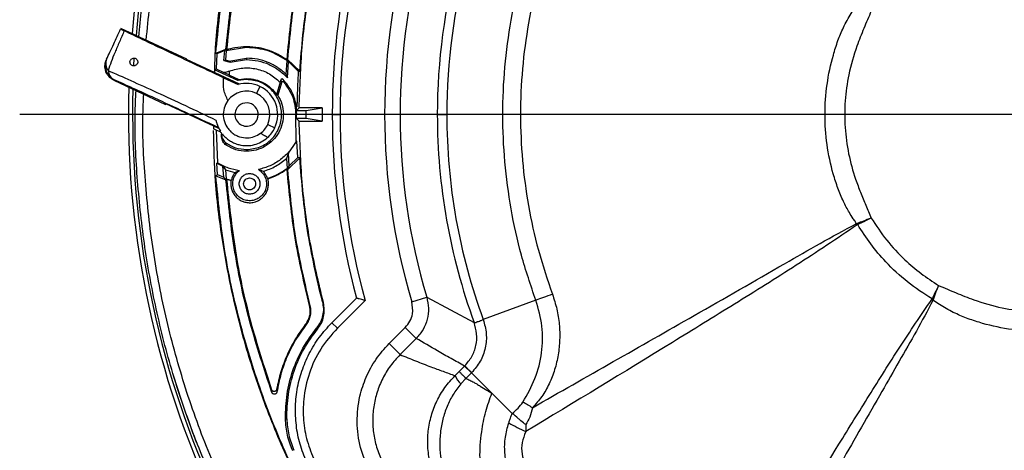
# Model space of a CAD drawing. Header units: millimetres. Extents: x 0 to 594, y 0 to 420.
# Tile 35 of 47: x 320 to 383, y 246 to 273. Entities that reach past the tile are written whole.
import ezdxf

# ---------------------------------------------------------------- set-up
doc = ezdxf.new("R2010")
doc.units = ezdxf.units.MM
doc.layers.add('SLD-0', color=7, linetype='Continuous')

# ---------------------------------------------------------------- blocks, each defined once
blk = doc.blocks.new('SW_CENTERMARKSYMBOL_1')
at = {"layer": 'SLD-0', "color": 0}
blk.add_line((-1.667, 0), (-65.761, 0), dxfattribs=at)

msp = doc.modelspace()

# ---------------------------------------------------------------- linework, layer by layer
at = {"color": 7, "linetype": 'Continuous', "lineweight": 25}
for p, q in [((330.461, 270.808), (326.231, 272.78)), ((332.333, 271.183), (332.983, 271.446)), ((332.4, 271.138), (332.333, 271.183)), ((332.4, 271.138), (332.345, 270.171)), ((332.905, 271.348), (332.4, 271.138)), ((332.854, 270.71), (332.905, 271.348)), ((332.905, 271.348), (332.983, 271.446)), ((332.994, 271.365), (332.949, 270.743)), ((332.994, 271.365), (334.313, 271.57)), ((333.023, 271.401), (332.994, 271.365)), ((334.313, 271.596), (334.313, 271.57)), ((327.064, 270.378), (327.091, 270.853)), ((330.445, 270.773), (330.461, 270.808)), ((333.854, 269.183), (330.445, 270.773)), ((332.949, 270.743), (332.854, 270.71)), ((332.854, 270.71), (333.247, 270.601)), ((333.18, 270.679), (332.949, 270.743)), ((333.18, 270.679), (334.313, 270.86)), ((333.247, 270.601), (333.18, 270.679)), ((333.247, 270.601), (334.313, 270.766)), ((334.313, 270.86), (334.313, 270.766)), ((336.861, 269.813), (336.916, 270.701)), ((336.893, 270.752), (336.916, 270.701)), ((337, 270.651), (336.94, 270.785)), ((337.73, 270.032), (336.94, 270.785)), ((336.944, 269.589), (337, 270.651)), ((337, 270.651), (337.658, 270.009)), ((332.247, 270.112), (332.242, 269.935)), ((332.247, 270.112), (332.345, 270.171)), ((333.741, 269.416), (332.247, 270.112)), ((332.345, 270.171), (332.859, 269.936)), ((333.208, 269.774), (332.859, 269.936)), ((336.861, 269.813), (336.944, 269.589)), ((337.658, 270.009), (337.73, 270.032)), ((325.795, 269.478), (325.778, 269.442)), ((325.778, 269.442), (329.101, 267.892)), ((332.833, 269.596), (333.766, 269.16)), ((333.208, 269.774), (333.809, 269.493)), ((333.741, 269.416), (333.809, 269.493)), ((334.313, 269.489), (333.741, 269.416)), ((333.809, 269.493), (334.313, 269.549)), ((334.313, 269.549), (334.313, 269.489)), ((336.475, 269.316), (336.243, 268.509)), ((336.557, 269.285), (336.325, 268.478)), ((336.515, 269.461), (336.475, 269.316)), ((336.515, 269.461), (336.557, 269.285)), ((336.655, 269.499), (336.7, 269.317)), ((335.158, 269.049), (334.947, 268.596)), ((336.243, 268.509), (336.325, 268.478)), ((329.101, 267.892), (329.117, 267.926)), ((332.527, 266.336), (329.117, 267.926)), ((333.112, 268.136), (332.953, 267.871)), ((337.475, 267.737), (337.514, 267.237)), ((337.475, 267.737), (337.517, 267.737)), ((337.514, 267.237), (337.517, 267.737)), ((337.695, 267.666), (337.521, 267.493)), ((337.521, 267.487), (337.521, 267.493)), ((337.521, 267.487), (338.146, 267.487)), ((337.521, 266.987), (337.521, 267.487)), ((339.176, 267.666), (337.695, 267.666)), ((338.146, 267.487), (339.176, 267.666)), ((338.146, 266.987), (338.146, 267.487)), ((339.176, 267.666), (339.176, 266.807)), ((337.509, 265.53), (337.479, 267.237)), ((337.479, 267.237), (337.514, 267.237)), ((338.146, 266.987), (337.521, 266.987)), ((337.521, 266.987), (337.521, 266.98)), ((337.521, 266.98), (337.695, 266.807)), ((337.695, 266.807), (339.176, 266.807)), ((339.176, 266.807), (338.146, 266.987)), ((339.823, 267.237), (340.323, 267.237)), ((344.19, 267.237), (343.191, 267.237)), ((346.579, 267.237), (344.19, 267.237)), ((346.579, 267.237), (347.188, 267.237)), ((332.176, 266.5), (332.177, 266.32)), ((332.365, 266.232), (332.177, 266.32)), ((332.365, 266.232), (332.447, 264.13)), ((332.608, 266.119), (332.365, 266.232)), ((335.672, 266.603), (336.125, 266.391)), ((332.708, 265.803), (332.704, 265.972)), ((333.007, 265.266), (332.976, 265.424)), ((337.003, 264.751), (337.549, 265.521)), ((337.549, 265.521), (337.509, 265.53)), ((337.603, 264.483), (337.549, 265.521)), ((334.313, 264.872), (334.313, 264.984)), ((337.003, 264.751), (336.875, 264.417)), ((337.047, 263.93), (337.003, 264.751)), ((332.408, 264.107), (332.447, 264.13)), ((332.451, 263.37), (332.408, 264.107)), ((332.408, 264.107), (332.791, 263.905)), ((336.875, 264.417), (336.916, 263.773)), ((336.94, 263.689), (337.73, 264.441)), ((337.047, 263.93), (337.603, 264.483)), ((337.73, 264.441), (337.603, 264.483)), ((332.791, 263.905), (332.953, 263.678)), ((332.845, 263.204), (332.791, 263.905)), ((332.953, 263.678), (333.558, 263.502)), ((332.953, 263.678), (332.994, 263.109)), ((333.558, 263.502), (333.855, 263.642)), ((335.39, 263.582), (335.082, 263.696)), ((336.916, 263.773), (336.893, 263.721)), ((336.94, 263.689), (337.047, 263.93)), ((332.333, 263.29), (332.451, 263.37)), ((332.333, 263.29), (332.983, 263.027)), ((332.451, 263.37), (332.845, 263.204)), ((332.983, 263.027), (332.845, 263.204)), ((332.994, 263.109), (333.023, 263.073)), ((332.994, 263.109), (333.336, 263.015)), ((333.023, 263.073), (333.316, 262.993)), ((333.336, 263.015), (333.316, 262.993)), ((335.676, 263.095), (335.653, 263.116)), ((339.796, 253.849), (341.376, 255.429)), ((341.935, 255.281), (340.149, 253.495)), ((344.94, 255.2), (345.898, 255.485)), ((345.898, 255.485), (348.949, 253.863)), ((352.916, 255.287), (349.532, 254.045)), ((338.338, 254.96), (338.387, 254.951)), ((339.25, 255.139), (339.187, 255.201)), ((338.137, 253.727), (338.09, 253.739)), ((338.881, 253.443), (338.816, 253.507)), ((340.149, 253.495), (339.796, 253.849)), ((343.474, 252.5), (344.521, 253.548)), ((344.521, 253.548), (345.228, 252.842)), ((345.228, 252.842), (344.18, 251.794)), ((343.474, 252.5), (344.18, 251.794)), ((347.98, 250.705), (348.336, 251.061)), ((348.336, 251.061), (348.774, 250.623)), ((348.418, 250.267), (348.102, 249.911)), ((348.774, 250.623), (348.418, 250.267)), ((350.093, 249.32), (348.782, 250.631)), ((335.925, 249.534), (335.94, 249.364)), ((336.246, 249.562), (336.261, 249.394)), ((351.395, 248.019), (350.093, 249.32)), ((336.811, 247.672), (336.897, 247.674))]:
    msp.add_line(p, q, dxfattribs=at)
at = {"color": 7, "linetype": 'Continuous', "lineweight": 25, "flags": 128}
msp.add_lwpolyline([(329.6, 250.463), (330.359, 248.116), (331.076, 246.161)], dxfattribs=at)
at = {"color": 7, "linetype": 'Continuous', "lineweight": 25}
for centre, radius, start, end in [((385.479, 267.237), 58.767, 88.28681, 174.91298), ((385.479, 267.237), 58.5, 88.39927, 175.00762), ((385.479, 267.237), 45.656, 165.01211, 180), ((385.479, 267.237), 45.156, 164.64659, 180), ((385.479, 267.237), 42.288, 163.46327, 180), ((385.479, 267.237), 41.289, 163.46327, 180), ((385.479, 267.237), 38.901, 164.77663, 180), ((385.479, 267.237), 38.291, 164.77663, 180), ((326.218, 270.384), 1, 155.00109, 245.00109), ((326.004, 270.521), 0.75, 157.52887, 217.41929), ((326.137, 270.124), 0.731, 184.60426, 242.10391), ((334.313, 267.237), 2, 65, 105.86564), ((385.479, 267.237), 58.767, 178.28681, 229.98788), ((385.479, 267.237), 58.5, 178.39927, 229.98788), ((334.313, 267.237), 1.5, 65, 143.177), ((334.313, 267.237), 1.5, 335, 65), ((334.313, 267.237), 2, 335, 65), ((334.313, 267.237), 0.75, 335, 155), ((334.313, 267.237), 0.75, 155, 335), ((385.479, 267.237), 45.656, 180, 194.98789), ((385.479, 267.237), 45.156, 180, 195.35341), ((385.479, 267.237), 42.288, 180, 196.53674), ((385.479, 267.237), 41.289, 180, 196.53674), ((385.479, 267.237), 38.901, 180, 200.11195), ((385.479, 267.237), 38.291, 180, 200.15138), ((334.313, 267.237), 1.5, 306.56393, 335), ((334.313, 267.237), 2, 312.44038, 335), ((401.797, 280.285), 34.677, 215.36868, 215.53344), ((405.836, 273.67), 34.937, 202.6088, 202.75829), ((398.528, 283.554), 34.677, 234.46657, 234.63133), ((391.913, 287.593), 34.937, 247.24171, 247.3912), ((349.318, 251.185), 1.761, 204.82404, 226.33269), ((342.944, 232.523), 18.613, 58.41932, 60.58878), ((360.383, 263.873), 18.868, 240.79247, 244.51553)]:
    msp.add_arc(centre, radius, start, end, dxfattribs=at)
for points, knots in [([(327.854, 272.023), (327.999, 273.447), (328.298, 276.377), (329.191, 280.751), (330.419, 285.127), (331.994, 289.391), (333.896, 293.519), (336.118, 297.486), (338.643, 301.265), (341.457, 304.835), (344.543, 308.173), (347.881, 311.259), (351.451, 314.073), (355.23, 316.598), (359.197, 318.819), (363.325, 320.723), (367.589, 322.296), (371.965, 323.531), (376.423, 324.412), (380.937, 324.967), (383.965, 325.036), (385.479, 325.07)], [0, 0, 0, 0, 0.04987, 0.102655, 0.15544, 0.208225, 0.26101, 0.313795, 0.36658, 0.419365, 0.47215, 0.524935, 0.57772, 0.630505, 0.68329, 0.736075, 0.78886, 0.841645, 0.89443, 0.947215, 1, 1, 1, 1]), ([(332.253, 269.93), (332.27, 270.467), (332.332, 272.396), (332.779, 275.693), (333.585, 279.791), (334.73, 283.81), (336.181, 287.729), (337.935, 291.522), (339.98, 295.166), (342.304, 298.639), (344.892, 301.919), (347.729, 304.987), (350.797, 307.824), (354.077, 310.412), (357.55, 312.736), (361.194, 314.781), (364.987, 316.535), (368.906, 317.986), (372.925, 319.129), (377.022, 319.944), (380.874, 320.436), (383.359, 320.503), (384.452, 320.532)], [0, 0, 0, 0, 0.020143, 0.072303, 0.124463, 0.176623, 0.228783, 0.280943, 0.333103, 0.385263, 0.437423, 0.489583, 0.541743, 0.593903, 0.646063, 0.698223, 0.750383, 0.802543, 0.854703, 0.906863, 0.959023, 1, 1, 1, 1]), ([(327.383, 272.243), (327.497, 273.426), (327.748, 276.033), (328.518, 280.012), (329.587, 284.17), (330.559, 286.861), (331.045, 288.206)], [0, 0, 0, 0, 0.21694, 0.47796, 0.73898, 1, 1, 1, 1]), ([(352.916, 255.287), (352.59, 256.25), (351.938, 258.177), (351.287, 261.162), (350.882, 264.187), (350.749, 267.237), (350.882, 270.287), (351.287, 273.312), (351.938, 276.296), (352.59, 278.223), (352.916, 279.186)], [0, 0, 0, 0, 0.125, 0.25, 0.375, 0.5, 0.625, 0.75, 0.875, 1, 1, 1, 1]), ([(353.983, 278.795), (353.667, 277.861), (353.036, 275.997), (352.407, 273.11), (352.014, 270.183), (351.886, 267.232), (352.015, 264.287), (352.405, 261.371), (353.034, 258.483), (353.667, 256.613), (353.984, 255.675)], [0, 0, 0, 0, 0.125307, 0.24996, 0.374924, 0.500442, 0.624946, 0.749187, 0.874121, 1, 1, 1, 1]), ([(373.52, 260.213), (373.517, 260.219), (373.512, 260.231), (373.508, 260.251), (373.495, 260.264), (373.492, 260.281), (373.49, 260.298), (373.464, 260.349), (373.404, 260.424), (373.27, 260.629), (373.015, 261.023), (372.67, 261.67), (372.329, 262.503), (371.94, 263.717), (371.604, 265.301), (371.47, 267.238), (371.605, 269.176), (371.941, 270.76), (372.33, 271.975), (372.699, 272.877), (373.095, 273.585), (373.38, 274.014), (373.482, 274.158), (373.492, 274.181), (373.49, 274.198), (373.499, 274.211), (373.506, 274.222), (373.512, 274.234), (373.513, 274.248), (373.517, 274.256), (373.52, 274.26)], [0, 0, 0, 0, 0.001364, 0.002618, 0.004086, 0.004859, 0.005981, 0.007524, 0.016369, 0.025408, 0.057004, 0.111516, 0.173478, 0.2389, 0.369516, 0.500121, 0.630735, 0.761403, 0.826857, 0.888749, 0.958456, 0.99054, 0.993101, 0.994175, 0.995565, 0.996341, 0.99722, 0.998249, 0.998995, 1, 1, 1, 1]), ([(374.487, 273.892), (374.326, 273.52), (374.004, 272.775), (373.471, 271.428), (373.012, 269.877), (372.775, 268.114), (372.771, 266.405), (372.997, 264.71), (373.378, 263.321), (373.796, 262.233), (374.127, 261.401), (374.367, 260.854), (374.487, 260.581)], [0, 0, 0, 0, 0.087885, 0.175764, 0.313787, 0.436813, 0.559842, 0.682932, 0.80609, 0.870723, 0.935362, 1, 1, 1, 1]), ([(325.312, 270.807), (325.378, 270.949), (325.51, 271.233), (325.81, 271.875), (326.058, 272.408), (326.21, 272.734)], [0, 0, 0, 0, 0.281567, 0.561013, 1, 1, 1, 1]), ([(326.444, 272.618), (326.34, 272.381), (326.13, 271.907), (325.844, 271.234), (325.589, 270.603), (325.47, 270.246), (325.409, 270.065)], [0, 0, 0, 0, 0.247904, 0.496068, 0.745168, 1, 1, 1, 1]), ([(326.21, 272.734), (326.22, 272.728), (326.241, 272.716), (326.377, 272.65), (326.444, 272.618)], [0, 0, 0, 0, 0.5000683, 1, 1, 1, 1]), ([(332.833, 269.596), (332.158, 269.913), (330.808, 270.548), (329.085, 271.362), (327.618, 272.057), (326.836, 272.431), (326.444, 272.618)], [0, 0, 0, 0, 0.279967, 0.55992, 0.779963, 1, 1, 1, 1]), ([(334.313, 271.596), (334.058, 271.585), (333.621, 271.565), (333.199, 271.449), (333.023, 271.401)], [0, 0, 0, 0, 0.582328, 1, 1, 1, 1]), ([(336.893, 270.752), (336.806, 270.813), (336.627, 270.939), (336.334, 271.105), (336.014, 271.257), (335.608, 271.408), (335.041, 271.559), (334.581, 271.582), (334.313, 271.596)], [0, 0, 0, 0, 0.115374, 0.237193, 0.365456, 0.500162, 0.708608, 1, 1, 1, 1]), ([(325.778, 269.442), (325.657, 269.517), (325.405, 269.675), (325.216, 270.062), (325.181, 270.45), (325.258, 270.666), (325.295, 270.77)], [0, 0, 0, 0, 0.270257, 0.562423, 0.789733, 1, 1, 1, 1]), ([(327.289, 270.512), (327.271, 270.483), (327.234, 270.425), (327.172, 270.391), (327.119, 270.373), (327.064, 270.365), (326.991, 270.373), (326.921, 270.407), (326.872, 270.453), (326.84, 270.498), (326.818, 270.552), (326.81, 270.612), (326.815, 270.671), (326.829, 270.705), (326.836, 270.723)], [0, 0, 0, 0, 0.124631, 0.249226, 0.295927, 0.374298, 0.498834, 0.623497, 0.690006, 0.748942, 0.812834, 0.874376, 0.934308, 1, 1, 1, 1]), ([(326.836, 270.723), (326.851, 270.748), (326.886, 270.806), (326.965, 270.853), (327.051, 270.872), (327.14, 270.861), (327.223, 270.818), (327.279, 270.75), (327.306, 270.683), (327.314, 270.623), (327.309, 270.564), (327.296, 270.53), (327.289, 270.512)], [0, 0, 0, 0, 0.108207, 0.249503, 0.374291, 0.499335, 0.640154, 0.748771, 0.813371, 0.874248, 0.934659, 1, 1, 1, 1]), ([(325.409, 270.065), (325.878, 269.859), (326.818, 269.446), (328.51, 268.676), (330.35, 267.824), (331.679, 267.196), (332.344, 266.882)], [0, 0, 0, 0, 0.250431, 0.501116, 0.75018, 1, 1, 1, 1]), ([(333.221, 270.031), (333.157, 270.008), (333.036, 269.964), (332.916, 269.945), (332.859, 269.936)], [0, 0, 0, 0, 0.527678, 1, 1, 1, 1]), ([(337.572, 267.737), (337.58, 268.143), (337.596, 268.957), (337.638, 269.658), (337.658, 270.009)], [0, 0, 0, 0, 0.49961, 1, 1, 1, 1]), ([(332.496, 266.4), (331.776, 266.733), (330.338, 267.398), (328.518, 268.236), (326.986, 268.937), (326.193, 269.298), (325.795, 269.478)], [0, 0, 0, 0, 0.279631, 0.558708, 0.779098, 1, 1, 1, 1]), ([(333.112, 268.136), (333.008, 268.367), (332.799, 268.831), (332.821, 269.34), (332.833, 269.596)], [0, 0, 0, 0, 0.497548, 1, 1, 1, 1]), ([(336.655, 269.499), (336.651, 269.502), (336.645, 269.508), (336.63, 269.517), (336.61, 269.524), (336.586, 269.524), (336.56, 269.517), (336.531, 269.499), (336.52, 269.474), (336.515, 269.461)], [0, 0, 0, 0, 0.060596, 0.120989, 0.251213, 0.37137, 0.501594, 0.750648, 1, 1, 1, 1]), ([(336.7, 269.317), (336.694, 269.322), (336.684, 269.333), (336.663, 269.342), (336.641, 269.347), (336.619, 269.345), (336.598, 269.337), (336.579, 269.324), (336.564, 269.307), (336.559, 269.292), (336.557, 269.285)], [0, 0, 0, 0, 0.123299, 0.250359, 0.37481, 0.499856, 0.62195, 0.749445, 0.875194, 1, 1, 1, 1]), ([(331.045, 246.267), (330.56, 247.612), (329.588, 250.303), (328.513, 254.461), (327.719, 258.68), (327.265, 262.946), (327.091, 266.322), (327.179, 268.264), (327.203, 268.777)], [0, 0, 0, 0, 0.1865859, 0.3731717, 0.5597576, 0.7463435, 0.9329294, 1, 1, 1, 1]), ([(380.693, 209.611), (379.269, 209.756), (376.339, 210.055), (371.965, 210.948), (367.589, 212.176), (363.325, 213.751), (359.197, 215.654), (355.23, 217.875), (351.451, 220.4), (347.881, 223.215), (344.543, 226.3), (341.457, 229.638), (338.643, 233.208), (336.118, 236.988), (333.896, 240.954), (331.993, 245.082), (330.42, 249.347), (329.187, 253.722), (328.295, 258.18), (327.782, 262.694), (327.585, 266.161), (327.677, 268.11), (327.697, 268.547)], [0, 0, 0, 0, 0.049121, 0.101114, 0.153107, 0.205099, 0.257092, 0.309085, 0.361078, 0.41307, 0.465063, 0.517056, 0.569048, 0.621041, 0.673034, 0.725027, 0.777019, 0.829012, 0.881005, 0.932997, 0.98499, 1, 1, 1, 1]), ([(332.953, 267.871), (332.898, 267.714), (332.788, 267.402), (332.824, 266.903), (332.983, 266.505), (333.194, 266.226), (333.391, 266.043), (333.616, 265.899), (333.944, 265.764), (334.36, 265.714), (334.817, 265.794), (335.077, 265.952), (335.206, 266.032)], [0, 0, 0, 0, 0.124814, 0.24961, 0.374281, 0.44026, 0.499573, 0.561853, 0.625043, 0.750181, 0.87513, 1, 1, 1, 1]), ([(332.344, 266.882), (332.358, 266.816), (332.375, 266.734), (332.401, 266.649), (332.408, 266.628), (332.409, 266.622), (332.41, 266.621), (332.41, 266.62), (332.438, 266.535), (332.494, 266.374), (332.598, 266.231), (332.648, 266.163)], [0, 0, 0, 0, 0.258429, 0.323664, 0.340277, 0.344582, 0.345734, 0.346161, 0.34622, 0.689919, 1, 1, 1, 1]), ([(382.786, 214.01), (382.249, 214.028), (380.32, 214.09), (377.023, 214.536), (372.925, 215.342), (368.906, 216.488), (364.987, 217.938), (361.194, 219.692), (357.55, 221.737), (354.077, 224.061), (350.797, 226.649), (347.729, 229.486), (344.892, 232.554), (342.304, 235.835), (339.98, 239.308), (337.935, 242.952), (336.181, 246.744), (334.73, 250.663), (333.587, 254.683), (332.772, 258.78), (332.28, 262.631), (332.213, 265.116), (332.184, 266.209)], [0, 0, 0, 0, 0.020143, 0.072303, 0.124463, 0.176623, 0.228783, 0.280943, 0.333103, 0.385263, 0.437423, 0.489583, 0.541743, 0.593903, 0.646063, 0.698223, 0.750383, 0.802543, 0.854703, 0.906863, 0.959023, 1, 1, 1, 1]), ([(332.763, 265.989), (332.78, 265.962), (332.846, 265.857), (333.022, 265.704), (333.264, 265.523), (333.539, 265.385), (333.906, 265.263), (334.342, 265.216), (334.82, 265.284), (335.269, 265.451), (335.531, 265.658), (335.662, 265.761)], [0, 0, 0, 0, 0.027745, 0.109036, 0.190349, 0.271773, 0.35321, 0.515243, 0.67667, 0.838594, 1, 1, 1, 1]), ([(335.662, 265.761), (335.576, 265.81), (335.422, 265.897), (335.272, 265.991), (335.206, 266.032)], [0, 0, 0, 0, 0.560596, 1, 1, 1, 1]), ([(332.705, 265.944), (332.709, 265.894), (332.718, 265.792), (332.775, 265.651), (332.859, 265.522), (332.937, 265.457), (332.976, 265.424)], [0, 0, 0, 0, 0.249755, 0.499663, 0.749043, 1, 1, 1, 1]), ([(333.007, 265.266), (332.964, 265.298), (332.88, 265.363), (332.787, 265.495), (332.724, 265.644), (332.714, 265.75), (332.708, 265.803)], [0, 0, 0, 0, 0.2495059, 0.4997169, 0.7496851, 1, 1, 1, 1]), ([(335.676, 263.095), (335.902, 263.18), (336.332, 263.341), (336.712, 263.599), (336.893, 263.721)], [0, 0, 0, 0, 0.525555, 1, 1, 1, 1]), ([(333.316, 262.993), (333.306, 262.905), (333.285, 262.727), (333.33, 262.458), (333.43, 262.202), (333.585, 261.978), (333.787, 261.791), (334.014, 261.662), (334.276, 261.578), (334.567, 261.554), (334.849, 261.605), (335.104, 261.713), (335.313, 261.859), (335.498, 262.063), (335.632, 262.3), (335.709, 262.565), (335.73, 262.835), (335.694, 263.009), (335.676, 263.095)], [0, 0, 0, 0, 0.061257, 0.123386, 0.186394, 0.25029, 0.310091, 0.375283, 0.429203, 0.500102, 0.57541, 0.625113, 0.69084, 0.750133, 0.81457, 0.877689, 0.939497, 1, 1, 1, 1]), ([(374.487, 260.581), (374.32, 260.512), (374.021, 260.39), (373.717, 260.285), (373.583, 260.239)], [0, 0, 0, 0, 0.55997, 1, 1, 1, 1]), ([(374.487, 260.581), (374.325, 260.5), (374.037, 260.355), (373.746, 260.216), (373.619, 260.155)], [0, 0, 0, 0, 0.559987, 1, 1, 1, 1]), ([(374.487, 260.581), (374.805, 260.099), (375.441, 259.134), (376.549, 257.959), (377.678, 256.987), (378.442, 256.492), (378.824, 256.244)], [0, 0, 0, 0, 0.27933, 0.55921, 0.779631, 1, 1, 1, 1]), ([(373.578, 260.132), (372.28, 259.26), (369.685, 257.517), (365.699, 255.045), (359.904, 251.468), (355.416, 248.749), (352.264, 246.841)], [0, 0, 0, 0, 0.186655, 0.373324, 0.559994, 1, 1, 1, 1]), ([(352.692, 248.38), (356.161, 250.355), (361.572, 253.436), (367.74, 256.964), (371.197, 258.962), (372.745, 259.796), (373.52, 260.213)], [0, 0, 0, 0, 0.499993, 0.779894, 0.889826, 1, 1, 1, 1]), ([(373.52, 260.213), (373.531, 260.219), (373.552, 260.228), (373.574, 260.236), (373.583, 260.239)], [0, 0, 0, 0, 0.559915, 1, 1, 1, 1]), ([(373.619, 260.155), (373.611, 260.151), (373.596, 260.145), (373.583, 260.136), (373.578, 260.132)], [0, 0, 0, 0, 0.559807, 1, 1, 1, 1]), ([(378.398, 255.376), (377.862, 255.725), (376.792, 256.423), (375.495, 257.646), (374.427, 258.891), (373.888, 259.734), (373.619, 260.155)], [0, 0, 0, 0, 0.280436, 0.560829, 0.780302, 1, 1, 1, 1]), ([(378.824, 256.244), (378.742, 256.083), (378.597, 255.794), (378.459, 255.504), (378.398, 255.376)], [0, 0, 0, 0, 0.559974, 1, 1, 1, 1]), ([(378.482, 255.341), (378.541, 255.511), (378.647, 255.814), (378.77, 256.113), (378.824, 256.244)], [0, 0, 0, 0, 0.5598603, 1, 1, 1, 1]), ([(378.824, 256.244), (379.196, 256.083), (379.941, 255.761), (381.288, 255.228), (382.839, 254.77), (384.602, 254.532), (386.311, 254.528), (388.006, 254.754), (389.395, 255.135), (390.483, 255.554), (391.315, 255.885), (391.862, 256.124), (392.135, 256.244)], [0, 0, 0, 0, 0.087885, 0.175764, 0.313787, 0.436813, 0.559842, 0.682932, 0.80609, 0.870723, 0.935362, 1, 1, 1, 1]), ([(341.935, 255.281), (341.867, 255.299), (341.73, 255.335), (341.576, 255.376), (341.478, 255.402), (341.421, 255.417), (341.384, 255.427), (341.379, 255.429), (341.376, 255.429)], [0, 0, 0, 0, 0.2497832, 0.49923, 0.6291116, 0.7496264, 0.8765868, 1, 1, 1, 1]), ([(345.898, 255.485), (345.948, 255.25), (346.048, 254.782), (345.953, 254.063), (345.694, 253.387), (345.383, 253.024), (345.228, 252.842)], [0, 0, 0, 0, 0.250189, 0.500342, 0.75039, 1, 1, 1, 1]), ([(352.085, 248.737), (352.366, 249.236), (352.928, 250.233), (353.344, 251.911), (353.393, 253.641), (353.075, 254.739), (352.916, 255.287)], [0, 0, 0, 0, 0.250782, 0.500933, 0.750837, 1, 1, 1, 1]), ([(353.984, 255.675), (354.086, 255.36), (354.289, 254.731), (354.438, 253.747), (354.47, 252.759), (354.371, 251.777), (354.147, 250.823), (353.794, 249.92), (353.326, 249.08), (352.902, 248.612), (352.692, 248.38)], [0, 0, 0, 0, 0.1274, 0.254016, 0.381365, 0.507401, 0.632626, 0.757524, 0.87979, 1, 1, 1, 1]), ([(353.984, 255.675), (353.785, 255.603), (353.388, 255.458), (353.074, 255.344), (352.916, 255.287)], [0, 0, 0, 0, 0.5, 1, 1, 1, 1]), ([(365.083, 234.022), (367.512, 238.033), (370.577, 243.095), (374.351, 249.162), (376.308, 252.285), (377.686, 254.318), (378.375, 255.335)], [0, 0, 0, 0, 0.5600048, 0.7066726, 0.8533407, 1, 1, 1, 1]), ([(378.456, 255.277), (378.104, 254.618), (377.4, 253.303), (376.282, 251.366), (374.672, 248.547), (371.436, 242.916), (368.596, 237.92), (366.622, 234.449)], [0, 0, 0, 0, 0.093517, 0.186793, 0.280078, 0.500008, 1, 1, 1, 1]), ([(378.375, 255.335), (378.38, 255.342), (378.388, 255.355), (378.395, 255.37), (378.398, 255.376)], [0, 0, 0, 0, 0.559803, 1, 1, 1, 1]), ([(378.456, 255.277), (378.461, 255.289), (378.471, 255.309), (378.478, 255.331), (378.482, 255.341)], [0, 0, 0, 0, 0.559915, 1, 1, 1, 1]), ([(392.503, 255.277), (392.497, 255.274), (392.485, 255.269), (392.465, 255.265), (392.452, 255.252), (392.435, 255.249), (392.418, 255.247), (392.367, 255.221), (392.292, 255.161), (392.087, 255.027), (391.693, 254.772), (391.046, 254.427), (390.213, 254.086), (388.999, 253.697), (387.415, 253.361), (385.478, 253.227), (383.54, 253.362), (381.956, 253.698), (380.741, 254.088), (379.839, 254.456), (379.131, 254.852), (378.702, 255.137), (378.558, 255.239), (378.535, 255.249), (378.518, 255.248), (378.505, 255.256), (378.494, 255.263), (378.482, 255.269), (378.468, 255.271), (378.46, 255.275), (378.456, 255.277)], [0, 0, 0, 0, 0.001364, 0.002618, 0.004086, 0.004859, 0.005981, 0.007524, 0.016369, 0.025408, 0.057004, 0.111516, 0.173478, 0.2389, 0.369516, 0.500121, 0.630735, 0.761403, 0.826857, 0.888749, 0.958456, 0.99054, 0.993101, 0.994175, 0.995565, 0.996341, 0.99722, 0.998249, 0.998995, 1, 1, 1, 1]), ([(338.338, 254.96), (338.358, 254.854), (338.399, 254.642), (338.366, 254.318), (338.27, 254.007), (338.15, 253.828), (338.09, 253.739)], [0, 0, 0, 0, 0.2508748, 0.5003867, 0.7505811, 1, 1, 1, 1]), ([(338.387, 254.951), (338.407, 254.845), (338.448, 254.633), (338.415, 254.308), (338.318, 253.996), (338.198, 253.817), (338.137, 253.727)], [0, 0, 0, 0, 0.24942, 0.499614, 0.749156, 1, 1, 1, 1]), ([(339.187, 255.201), (339.215, 255.053), (339.271, 254.757), (339.219, 254.306), (339.077, 253.874), (338.903, 253.629), (338.816, 253.507)], [0, 0, 0, 0, 0.250536, 0.50034, 0.750539, 1, 1, 1, 1]), ([(338.881, 253.443), (338.968, 253.566), (339.142, 253.812), (339.284, 254.244), (339.334, 254.696), (339.278, 254.992), (339.25, 255.139)], [0, 0, 0, 0, 0.25051, 0.500336, 0.750535, 1, 1, 1, 1]), ([(344.521, 253.548), (344.628, 253.676), (344.842, 253.933), (345.045, 254.51), (344.98, 254.939), (344.94, 255.2)], [0, 0, 0, 0, 0.280335, 0.5608778, 1, 1, 1, 1]), ([(349.532, 254.045), (349.614, 253.749), (349.779, 253.155), (349.695, 252.222), (349.383, 251.339), (348.982, 250.867), (348.782, 250.631)], [0, 0, 0, 0, 0.249355, 0.499171, 0.750222, 1, 1, 1, 1]), ([(348.951, 253.86), (348.951, 253.86), (348.952, 253.856), (348.954, 253.853), (348.978, 253.826), (349.066, 253.882), (349.306, 253.963), (349.471, 254.023), (349.532, 254.045)], [0, 0, 0, 0, 0.001972, 0.012237, 0.037136, 0.50012, 0.817754, 1, 1, 1, 1]), ([(338.09, 253.739), (337.866, 253.425), (337.417, 252.798), (336.897, 251.766), (336.486, 250.687), (336.326, 249.937), (336.246, 249.562)], [0, 0, 0, 0, 0.250842, 0.501316, 0.750644, 1, 1, 1, 1]), ([(338.137, 253.727), (337.905, 253.403), (337.441, 252.755), (336.907, 251.684), (336.492, 250.563), (336.338, 249.784), (336.261, 249.394)], [0, 0, 0, 0, 0.250213, 0.500924, 0.750387, 1, 1, 1, 1]), ([(336.811, 247.672), (336.826, 248.199), (336.856, 249.252), (337.256, 250.786), (337.883, 252.239), (338.505, 253.084), (338.816, 253.507)], [0, 0, 0, 0, 0.250478, 0.501169, 0.750638, 1, 1, 1, 1]), ([(336.897, 247.674), (336.912, 248.197), (336.942, 249.238), (337.339, 250.755), (337.958, 252.19), (338.574, 253.026), (338.881, 253.443)], [0, 0, 0, 0, 0.25148, 0.500681, 0.750854, 1, 1, 1, 1]), ([(338.233, 244.754), (338.074, 245.132), (337.755, 245.886), (337.502, 247.095), (337.425, 248.322), (337.539, 249.55), (337.838, 250.744), (338.321, 251.879), (338.962, 252.937), (339.518, 253.545), (339.796, 253.849)], [0, 0, 0, 0, 0.1249375, 0.2495809, 0.3747983, 0.4992609, 0.6246187, 0.7490236, 0.8744779, 1, 1, 1, 1]), ([(340.149, 253.495), (339.771, 253.063), (339.014, 252.198), (338.292, 250.617), (337.949, 249.048), (337.944, 247.569), (338.166, 246.224), (338.511, 245.388), (338.685, 244.969)], [0, 0, 0, 0, 0.186215, 0.372999, 0.559344, 0.705743, 0.85265, 1, 1, 1, 1]), ([(348.351, 251.076), (348.512, 251.269), (348.836, 251.655), (349.087, 252.376), (349.153, 253.136), (349.017, 253.621), (348.949, 253.863)], [0, 0, 0, 0, 0.249163, 0.499572, 0.749435, 1, 1, 1, 1]), ([(348.949, 253.863), (348.95, 253.863), (348.95, 253.862), (348.95, 253.861), (348.951, 253.86)], [0, 0, 0, 0, 0.56, 1, 1, 1, 1]), ([(348.336, 251.061), (348.043, 251.22), (347.456, 251.541), (346.416, 252.131), (345.679, 252.572), (345.228, 252.842)], [0, 0, 0, 0, 0.27748, 0.556993, 1, 1, 1, 1]), ([(342.244, 244.273), (342.017, 244.782), (341.564, 245.798), (341.365, 247.47), (341.524, 249.014), (341.976, 250.37), (342.6, 251.527), (343.183, 252.176), (343.474, 252.5)], [0, 0, 0, 0, 0.187076, 0.373518, 0.560302, 0.706574, 0.85344, 1, 1, 1, 1]), ([(344.18, 251.794), (343.965, 251.559), (343.536, 251.089), (343.045, 250.265), (342.682, 249.382), (342.466, 248.449), (342.399, 247.495), (342.487, 246.541), (342.716, 245.608), (342.99, 245.031), (343.127, 244.742)], [0, 0, 0, 0, 0.124933, 0.249671, 0.374784, 0.499379, 0.624635, 0.749146, 0.87466, 1, 1, 1, 1]), ([(344.18, 251.794), (344.511, 251.66), (345.168, 251.393), (346.092, 251.037), (346.94, 250.722), (347.461, 250.537), (347.72, 250.446)], [0, 0, 0, 0, 0.285757, 0.567075, 0.784949, 1, 1, 1, 1]), ([(348.336, 251.061), (348.339, 251.064), (348.344, 251.069), (348.349, 251.074), (348.351, 251.076)], [0, 0, 0, 0, 0.559908, 1, 1, 1, 1]), ([(348.351, 251.076), (348.36, 251.066), (348.377, 251.046), (348.467, 250.951), (348.599, 250.816), (348.722, 250.693), (348.782, 250.631)], [0, 0, 0, 0, 0.24773, 0.5, 0.75227, 1, 1, 1, 1]), ([(346.878, 243.022), (346.712, 243.316), (346.382, 243.904), (346.083, 244.876), (345.941, 245.876), (345.971, 246.887), (346.168, 247.878), (346.531, 248.821), (347.039, 249.699), (347.493, 250.197), (347.72, 250.446)], [0, 0, 0, 0, 0.125543, 0.250372, 0.375681, 0.500078, 0.625335, 0.749681, 0.874974, 1, 1, 1, 1]), ([(347.72, 250.446), (347.768, 250.494), (347.855, 250.58), (347.942, 250.666), (347.98, 250.705)], [0, 0, 0, 0, 0.559978, 1, 1, 1, 1]), ([(348.418, 250.267), (348.502, 250.23), (348.677, 250.151), (348.907, 250.029), (349.13, 249.899), (349.41, 249.728), (349.732, 249.526), (349.987, 249.381), (350.093, 249.32)], [0, 0, 0, 0, 0.141511, 0.293965, 0.404798, 0.543455, 0.808198, 1, 1, 1, 1]), ([(348.782, 250.631), (348.781, 250.63), (348.778, 250.627), (348.775, 250.624), (348.774, 250.623)], [0, 0, 0, 0, 0.560001, 1, 1, 1, 1]), ([(336.246, 249.562), (336.241, 249.544), (336.231, 249.509), (336.196, 249.466), (336.15, 249.435), (336.096, 249.422), (336.041, 249.426), (335.99, 249.448), (335.948, 249.485), (335.933, 249.518), (335.925, 249.534)], [0, 0, 0, 0, 0.124927, 0.250521, 0.375367, 0.500351, 0.625195, 0.750179, 0.875004, 1, 1, 1, 1]), ([(348.102, 249.911), (347.925, 249.687), (347.571, 249.237), (347.187, 248.464), (346.913, 247.641), (346.756, 246.784), (346.716, 245.912), (346.798, 245.05), (347.001, 244.208), (347.248, 243.69), (347.371, 243.431)], [0, 0, 0, 0, 0.123751, 0.248245, 0.373069, 0.499763, 0.625579, 0.751382, 0.875518, 1, 1, 1, 1]), ([(336.261, 249.394), (336.257, 249.376), (336.248, 249.341), (336.213, 249.297), (336.167, 249.266), (336.113, 249.252), (336.057, 249.256), (336.006, 249.277), (335.964, 249.314), (335.948, 249.348), (335.94, 249.364)], [0, 0, 0, 0, 0.124918, 0.250023, 0.37501, 0.499859, 0.624836, 0.749696, 0.87464, 1, 1, 1, 1]), ([(349.474, 243.535), (349.407, 244.062), (349.27, 245.129), (349.385, 246.716), (349.662, 248.14), (349.951, 248.93), (350.093, 249.32)], [0, 0, 0, 0, 0.276823, 0.560772, 0.783177, 1, 1, 1, 1]), ([(351.395, 248.019), (351.525, 248.124), (351.784, 248.334), (351.985, 248.603), (352.085, 248.737)], [0, 0, 0, 0, 0.5016561, 1, 1, 1, 1]), ([(352.692, 248.38), (352.647, 248.175), (352.562, 247.792), (352.362, 247.45), (352.269, 247.291)], [0, 0, 0, 0, 0.534286, 1, 1, 1, 1]), ([(336.897, 247.674), (336.923, 247.324), (336.973, 246.624), (337.228, 245.969), (337.356, 245.641)], [0, 0, 0, 0, 0.498923, 1, 1, 1, 1]), ([(351.175, 247.404), (351.177, 247.407), (351.186, 247.437), (351.221, 247.541), (351.29, 247.744), (351.356, 247.918), (351.395, 248.019)], [0, 0, 0, 0, 0.016082, 0.14566, 0.502149, 1, 1, 1, 1]), ([(352.269, 247.291), (352.164, 247.374), (352.001, 247.504), (351.695, 247.757), (351.523, 247.907), (351.395, 248.019)], [0, 0, 0, 0, 0.3201312, 0.4961578, 1, 1, 1, 1]), ([(351.491, 243.638), (351.35, 243.927), (351.064, 244.512), (350.891, 245.486), (350.916, 246.471), (351.09, 247.097), (351.175, 247.404)], [0, 0, 0, 0, 0.247603, 0.501386, 0.755322, 1, 1, 1, 1]), ([(352.269, 247.291), (352.268, 247.207), (352.265, 247.057), (352.265, 246.907), (352.264, 246.841)], [0, 0, 0, 0, 0.559964, 1, 1, 1, 1]), ([(352.264, 246.841), (352.174, 246.61), (351.992, 246.149), (351.993, 245.444), (352.166, 244.822), (352.371, 244.488), (352.474, 244.321)], [0, 0, 0, 0, 0.278572, 0.558369, 0.779163, 1, 1, 1, 1])]:
    msp.add_open_spline(points, degree=3, knots=knots, dxfattribs=at)
for points in [[(332.333, 271.183), (332.491, 272.755), (332.805, 275.899), (333.806, 280.538), (335.185, 285.075), (336.969, 289.47), (339.135, 293.69), (341.667, 297.7), (344.545, 301.47), (347.746, 304.97), (351.246, 308.171), (355.016, 311.049), (359.026, 313.581), (363.246, 315.747), (367.641, 317.531), (372.178, 318.91), (376.817, 319.911), (379.961, 320.225), (381.533, 320.383)], [(332.983, 271.446), (333.149, 272.996), (333.481, 276.094), (334.471, 280.672), (335.451, 283.63), (335.94, 285.109)], [(335.925, 284.939), (335.444, 283.472), (334.483, 280.54), (333.511, 276.004), (333.186, 272.935), (333.023, 271.401)], [(338.338, 279.513), (337.997, 278.07), (337.315, 275.182), (337.033, 272.229), (336.893, 270.752)], [(338.387, 279.523), (338.046, 278.083), (337.365, 275.203), (337.081, 272.257), (336.94, 270.785)], [(337.695, 267.666), (337.739, 268.976), (337.828, 271.598), (338.348, 275.505), (338.949, 278.058), (339.25, 279.334)], [(337.73, 270.032), (337.859, 271.59), (338.119, 274.706), (338.831, 277.75), (339.187, 279.272)], [(334.313, 271.57), (334.782, 271.531), (335.721, 271.453), (336.518, 270.951), (336.916, 270.701)], [(336.861, 269.813), (336.684, 269.969), (336.331, 270.282), (335.698, 270.607), (335.02, 270.821), (334.548, 270.847), (334.313, 270.86)], [(334.313, 270.766), (334.56, 270.751), (335.055, 270.721), (335.763, 270.479), (336.416, 270.112), (336.768, 269.763), (336.944, 269.589)], [(333.208, 269.774), (333.21, 269.816), (333.214, 269.902), (333.218, 269.988), (333.221, 270.031)], [(333.221, 270.031), (333.504, 270.115), (334.071, 270.282), (334.964, 270.204), (335.808, 269.901), (336.252, 269.511), (336.475, 269.316)], [(334.313, 269.549), (334.503, 269.535), (334.884, 269.508), (335.419, 269.29), (335.895, 268.964), (336.127, 268.66), (336.243, 268.509)], [(334.313, 264.984), (334.608, 265.018), (335.197, 265.086), (335.947, 265.607), (336.448, 266.351), (336.624, 267.237), (336.448, 268.122), (335.947, 268.867), (335.197, 269.388), (334.608, 269.455), (334.313, 269.489)], [(337.53, 267.737), (337.452, 268.064), (337.297, 268.719), (336.869, 269.239), (336.655, 269.499)], [(336.7, 269.317), (336.924, 269.006), (337.372, 268.383), (337.443, 267.619), (337.479, 267.237)], [(336.325, 268.478), (336.421, 268.291), (336.613, 267.918), (336.703, 267.288), (336.635, 266.66), (336.401, 266.071), (336.023, 265.563), (335.524, 265.176), (334.94, 264.921), (334.522, 264.888), (334.313, 264.872)], [(339.25, 255.139), (338.949, 256.416), (338.348, 258.969), (337.828, 262.876), (337.739, 265.497), (337.695, 266.807)], [(332.608, 266.119), (332.621, 266.111), (332.648, 266.096), (332.679, 266.06), (332.699, 266.018), (332.703, 265.987), (332.704, 265.972)], [(332.976, 265.424), (333.181, 265.297), (333.591, 265.043), (334.072, 265.004), (334.313, 264.984)], [(337.509, 265.53), (337.372, 265.307), (337.096, 264.86), (336.513, 264.326), (335.839, 263.91), (335.334, 263.767), (335.082, 263.696)], [(334.313, 264.872), (334.08, 264.89), (333.616, 264.925), (333.21, 265.152), (333.007, 265.266)], [(332.447, 264.13), (332.669, 264.012), (333.113, 263.776), (333.607, 263.687), (333.855, 263.642)], [(335.39, 263.582), (335.661, 263.679), (336.203, 263.874), (336.651, 264.236), (336.875, 264.417)], [(339.187, 255.201), (338.831, 256.723), (338.119, 259.768), (337.859, 262.883), (337.73, 264.441)], [(333.558, 263.502), (333.507, 263.427), (333.405, 263.277), (333.359, 263.102), (333.336, 263.015)], [(335.082, 263.696), (335.174, 263.626), (335.357, 263.486), (335.531, 263.182), (335.607, 262.843), (335.573, 262.496), (335.432, 262.178), (335.199, 261.919), (334.896, 261.746), (334.555, 261.677), (334.21, 261.717), (333.893, 261.862), (333.639, 262.1), (333.471, 262.405), (333.406, 262.747), (333.452, 263.091), (333.6, 263.41), (333.77, 263.564), (333.855, 263.642)], [(334.507, 262.11), (334.42, 262.121), (334.246, 262.141), (334.024, 262.295), (333.875, 262.515), (333.823, 262.777), (333.875, 263.039), (334.024, 263.26), (334.246, 263.414), (334.42, 263.434), (334.507, 263.444)], [(334.507, 263.444), (334.595, 263.434), (334.769, 263.414), (334.991, 263.26), (335.139, 263.039), (335.191, 262.777), (335.139, 262.515), (334.991, 262.295), (334.769, 262.141), (334.595, 262.121), (334.507, 262.11)], [(335.653, 263.116), (335.623, 263.201), (335.562, 263.372), (335.447, 263.512), (335.39, 263.582)], [(335.653, 263.116), (335.877, 263.199), (336.326, 263.366), (336.719, 263.637), (336.916, 263.773)], [(336.893, 263.721), (337.033, 262.244), (337.315, 259.291), (337.997, 256.404), (338.338, 254.96)], [(336.94, 263.689), (337.081, 262.216), (337.365, 259.27), (338.046, 256.39), (338.387, 254.951)], [(381.533, 214.09), (379.961, 214.248), (376.817, 214.563), (372.178, 215.564), (367.641, 216.942), (363.246, 218.727), (359.026, 220.892), (355.016, 223.424), (351.246, 226.302), (347.746, 229.504), (344.545, 233.003), (341.667, 236.773), (339.135, 240.784), (336.969, 245.003), (335.185, 249.398), (333.806, 253.935), (332.805, 258.574), (332.491, 261.718), (332.333, 263.29)], [(335.94, 249.364), (335.451, 250.843), (334.471, 253.801), (333.481, 258.379), (333.149, 261.478), (332.983, 263.027)], [(333.023, 263.073), (333.186, 261.538), (333.511, 258.469), (334.483, 253.933), (335.444, 251.001), (335.925, 249.534)], [(334.507, 262.394), (334.457, 262.4), (334.357, 262.411), (334.229, 262.5), (334.144, 262.626), (334.114, 262.777), (334.144, 262.928), (334.229, 263.055), (334.357, 263.143), (334.457, 263.155), (334.507, 263.16)], [(334.507, 263.16), (334.558, 263.155), (334.658, 263.143), (334.785, 263.055), (334.871, 262.928), (334.901, 262.777), (334.871, 262.626), (334.785, 262.5), (334.658, 262.411), (334.558, 262.4), (334.507, 262.394)], [(348.418, 250.267), (348.357, 250.329), (348.233, 250.452), (348.101, 250.584), (348.008, 250.677), (347.989, 250.695), (347.98, 250.705)], [(337.277, 245.606), (337.147, 245.939), (336.888, 246.604), (336.837, 247.316), (336.811, 247.672)], [(331.045, 246.267), (331.547, 245.03), (332.549, 242.555), (333.801, 240.196), (334.426, 239.017)]]:
    msp.add_open_spline(points, degree=3, dxfattribs=at)

# ---------------------------------------------------------------- block references
at = {"layer": 'SLD-0', "color": 7}
msp.add_blockref('SW_CENTERMARKSYMBOL_1', (385.479, 267.237), dxfattribs=at)

doc.saveas('drawing.dxf')
